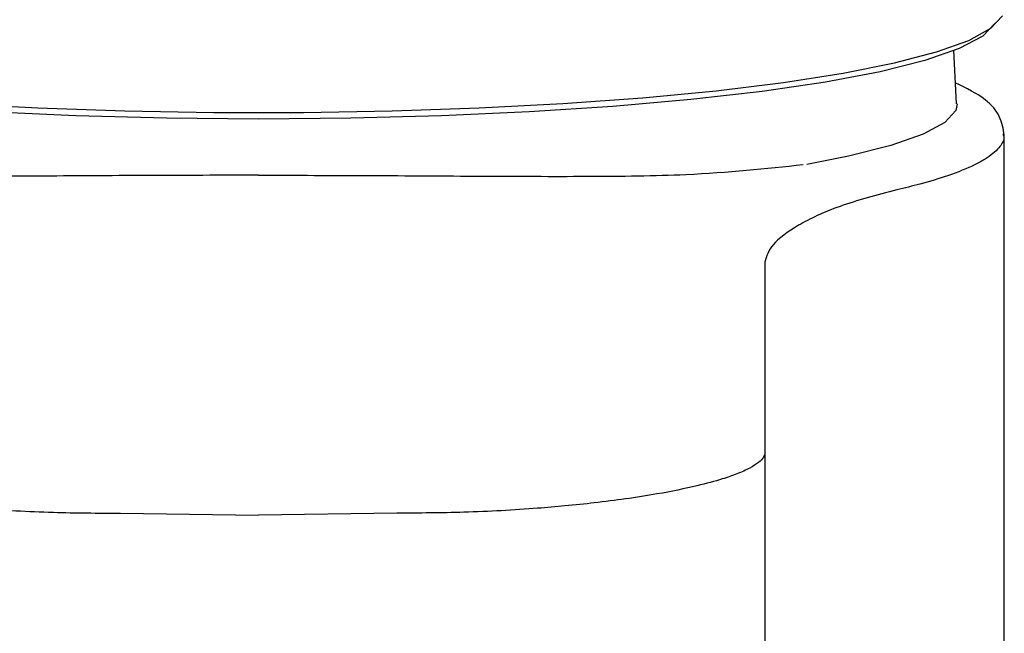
# Model space of a CAD drawing. Header units: millimetres. Extents: x 3984.045 to 3984.094, y 1748.268 to 1748.383.
# Tile 5 of 6: x 3984.062 to 3984.094, y 1748.332 to 1748.352. Entities that reach past the tile are written whole.
import ezdxf

# ---------------------------------------------------------------- set-up
doc = ezdxf.new("R2010")
doc.units = ezdxf.units.MM
doc.layers.add('SANINDUSA', color=3, linetype='Continuous')

msp = doc.modelspace()

# ---------------------------------------------------------------- linework, layer by layer
at = {"layer": 'SANINDUSA'}
for p, q in [((3984.092333, 1748.349294), (3984.092246, 1748.351043)), ((3984.093859, 1748.348313), (3984.093863, 1748.348281)), ((3984.093895, 1748.267563), (3984.093895, 1748.348281)), ((3984.065095, 1748.33595), (3984.069595, 1748.335888)), ((3984.074095, 1748.33595), (3984.069595, 1748.335888)), ((3984.086095, 1748.33369), (3984.086095, 1748.327086))]:
    msp.add_line(p, q, dxfattribs=at)
at = {"layer": 'SANINDUSA', "flags": 128}
for points in [[(3984.059677, 1748.349302), (3984.062407, 1748.349159), (3984.06524, 1748.349062), (3984.068137, 1748.349013), (3984.071054, 1748.349013), (3984.07395, 1748.349062), (3984.076784, 1748.349159), (3984.079513, 1748.349302), (3984.0821, 1748.349489), (3984.084507, 1748.349719), (3984.086699, 1748.349987), (3984.088644, 1748.350289), (3984.090315, 1748.350622), (3984.091687, 1748.350981), (3984.092741, 1748.351359), (3984.093461, 1748.351753), (3984.093837, 1748.352155)], [(3984.093588, 1748.35191), (3984.093192, 1748.351495), (3984.092428, 1748.35109), (3984.091307, 1748.350702), (3984.089846, 1748.350336), (3984.088069, 1748.349998), (3984.086002, 1748.349694), (3984.083679, 1748.349429), (3984.081136, 1748.349205), (3984.078413, 1748.349028), (3984.075551, 1748.348899), (3984.072597, 1748.348821), (3984.069595, 1748.348795), (3984.066594, 1748.348821), (3984.063639, 1748.348899), (3984.060778, 1748.349028)], [(3984.092362, 1748.349287), (3984.092317, 1748.349078), (3984.091959, 1748.348684), (3984.091248, 1748.348298), (3984.090195, 1748.347928), (3984.088818, 1748.34758), (3984.087457, 1748.347313)]]:
    msp.add_lwpolyline(points, dxfattribs=at)
at = {"layer": 'SANINDUSA'}
for points, knots in [([(3984.093895, 1748.348273), (3984.093861, 1748.348477), (3984.093794, 1748.348872), (3984.093316, 1748.349474), (3984.092658, 1748.349799), (3984.092299, 1748.349975)], [0, 0, 0, 0, 0.327359, 0.633688, 1, 1, 1, 1]), ([(3984.093863, 1748.348281), (3984.093874, 1748.348241), (3984.093897, 1748.348154), (3984.093828, 1748.348012), (3984.093722, 1748.347848), (3984.093536, 1748.34767), (3984.093278, 1748.347488), (3984.092835, 1748.347244), (3984.092152, 1748.346969), (3984.091259, 1748.346695), (3984.090648, 1748.34655), (3984.090391, 1748.346489)], [0, 0, 0, 0, 0.062349, 0.135445, 0.223329, 0.32237, 0.418057, 0.517143, 0.722969, 0.883929, 1, 1, 1, 1]), ([(3984.069595, 1748.346964), (3984.068383, 1748.346962), (3984.065926, 1748.346958), (3984.062311, 1748.346933), (3984.058836, 1748.346922), (3984.055156, 1748.346961), (3984.053067, 1748.347183), (3984.051852, 1748.347312)], [0, 0, 0, 0, 0.17859, 0.362071, 0.546595, 0.736367, 1, 1, 1, 1]), ([(3984.069595, 1748.346964), (3984.070807, 1748.346962), (3984.073265, 1748.346958), (3984.076879, 1748.346933), (3984.080354, 1748.346922), (3984.084034, 1748.346961), (3984.086124, 1748.347183), (3984.087339, 1748.347312)], [0, 0, 0, 0, 0.17859, 0.362071, 0.546595, 0.736367, 1, 1, 1, 1]), ([(3984.090394, 1748.34649), (3984.089742, 1748.346316), (3984.088436, 1748.345968), (3984.087116, 1748.345333), (3984.086253, 1748.344696), (3984.086148, 1748.344321), (3984.086095, 1748.344134)], [0, 0, 0, 0, 0.249814, 0.499966, 0.750035, 1, 1, 1, 1]), ([(3984.086095, 1748.344134), (3984.086095, 1748.343623), (3984.086095, 1748.342627), (3984.086095, 1748.340877), (3984.086095, 1748.339049), (3984.086095, 1748.33714), (3984.086095, 1748.335315), (3984.086095, 1748.334225), (3984.086095, 1748.33369)], [0, 0, 0, 0, 0.164923, 0.321617, 0.499982, 0.666678, 0.83669, 1, 1, 1, 1]), ([(3984.053095, 1748.337933), (3984.053105, 1748.33788), (3984.053125, 1748.337771), (3984.053292, 1748.337599), (3984.053575, 1748.337418), (3984.053976, 1748.337238), (3984.054537, 1748.337043), (3984.055361, 1748.336819), (3984.056434, 1748.3366), (3984.057592, 1748.336417), (3984.058607, 1748.336288), (3984.059571, 1748.336188), (3984.060961, 1748.33607), (3984.062791, 1748.335965), (3984.064362, 1748.335955), (3984.065095, 1748.33595)], [0, 0, 0, 0, 0.058365, 0.119593, 0.183684, 0.250639, 0.309872, 0.393108, 0.500316, 0.573517, 0.639565, 0.698455, 0.750187, 0.883358, 1, 1, 1, 1]), ([(3984.086095, 1748.337933), (3984.086085, 1748.33788), (3984.086065, 1748.337771), (3984.085899, 1748.337599), (3984.085615, 1748.337418), (3984.085214, 1748.337238), (3984.084654, 1748.337043), (3984.08383, 1748.336819), (3984.082756, 1748.3366), (3984.081598, 1748.336417), (3984.080583, 1748.336288), (3984.079619, 1748.336188), (3984.078229, 1748.33607), (3984.076399, 1748.335965), (3984.074828, 1748.335955), (3984.074095, 1748.33595)], [0, 0, 0, 0, 0.058365, 0.119593, 0.183684, 0.250639, 0.309872, 0.393108, 0.500316, 0.573517, 0.639565, 0.698455, 0.750187, 0.883358, 1, 1, 1, 1])]:
    msp.add_open_spline(points, degree=3, knots=knots, dxfattribs=at)

doc.saveas('drawing.dxf')
